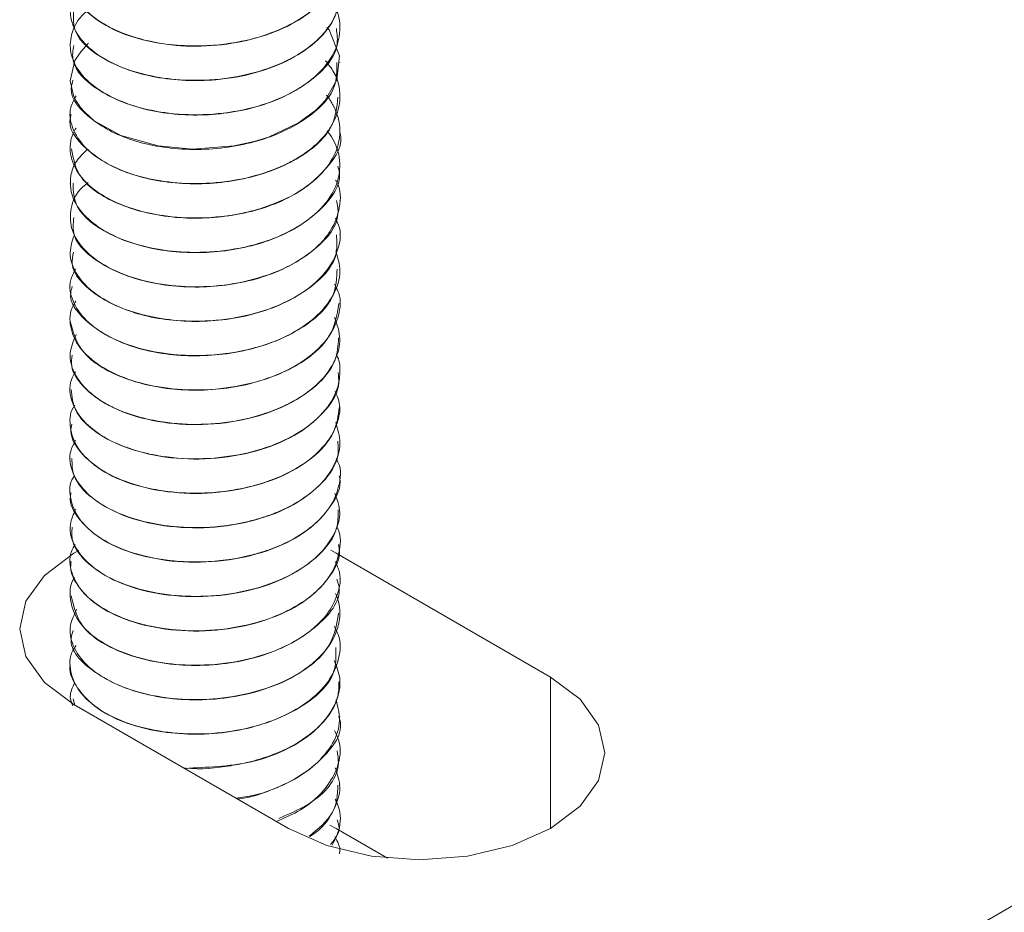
# Model space of a CAD drawing. Header units: millimetres. Extents: x -480 to 1549, y -2911 to -293.
# Tile 21 of 106: x 59 to 89, y -2081 to -2055. Entities that reach past the tile are written whole.
import ezdxf

# ---------------------------------------------------------------- set-up
doc = ezdxf.new("R2010")
doc.units = ezdxf.units.MM

msp = doc.modelspace()

# ---------------------------------------------------------------- linework, layer by layer
at = {"color": 7, "linetype": 'Continuous', "lineweight": 15}
for p, q in [((70.159, -2091.598), (176.225, -2030.368)), ((68.856, -2054.8), (68.856, -2054.792)), ((60.856, -2055.302), (60.856, -2055.31)), ((68.856, -2055.82), (68.856, -2055.812)), ((60.856, -2056.323), (60.856, -2056.331)), ((68.856, -2056.841), (68.856, -2056.833)), ((60.856, -2057.344), (60.856, -2057.352)), ((68.856, -2057.862), (68.856, -2057.854)), ((60.856, -2058.364), (60.856, -2058.373)), ((68.856, -2058.883), (68.856, -2058.875)), ((60.856, -2059.385), (60.856, -2059.393)), ((68.856, -2059.903), (68.856, -2059.895)), ((60.856, -2060.406), (60.856, -2060.413)), ((68.856, -2060.924), (68.856, -2060.916)), ((60.856, -2061.426), (60.856, -2061.434)), ((68.856, -2061.944), (68.856, -2061.937)), ((60.856, -2062.447), (60.856, -2062.455)), ((68.856, -2062.965), (68.856, -2062.957)), ((60.856, -2063.467), (60.856, -2063.476)), ((68.856, -2063.986), (68.856, -2063.978)), ((60.856, -2064.489), (60.856, -2064.496)), ((68.856, -2065.007), (68.856, -2064.999)), ((60.856, -2065.509), (60.856, -2065.517)), ((68.856, -2066.028), (68.856, -2066.019)), ((60.856, -2066.53), (60.856, -2066.538)), ((68.856, -2067.048), (68.856, -2067.04)), ((60.856, -2067.55), (60.856, -2067.559)), ((68.856, -2068.069), (68.856, -2068.061)), ((60.856, -2068.571), (60.856, -2068.579)), ((68.856, -2069.089), (68.856, -2069.081)), ((60.856, -2069.592), (60.856, -2069.6)), ((68.745, -2070.372), (68.589, -2070.285)), ((68.856, -2070.11), (68.856, -2070.102)), ((60.856, -2070.612), (60.856, -2070.621)), ((75.109, -2074.045), (68.745, -2070.372)), ((68.856, -2071.131), (68.856, -2071.123)), ((60.856, -2071.633), (60.856, -2071.642)), ((68.856, -2072.152), (68.856, -2072.144)), ((60.856, -2072.654), (60.856, -2072.661)), ((68.856, -2073.172), (68.856, -2073.164)), ((60.856, -2073.674), (60.856, -2073.683)), ((68.856, -2074.193), (68.856, -2074.185)), ((60.856, -2074.695), (60.856, -2074.703)), ((60.943, -2074.696), (60.994, -2074.877)), ((60.967, -2074.862), (67.331, -2078.536)), ((68.856, -2075.214), (68.856, -2075.206)), ((68.856, -2076.234), (68.856, -2076.226)), ((68.856, -2077.255), (68.856, -2077.247)), ((68.745, -2078.537), (68.562, -2078.436)), ((68.856, -2078.276), (68.856, -2078.267)), ((70.271, -2079.418), (68.745, -2078.537))]:
    msp.add_line(p, q, dxfattribs=at)
at = {"color": 8, "linetype": 'Continuous', "lineweight": 15}
msp.add_line((75.109, -2078.536), (75.109, -2074.045), dxfattribs=at)
at = {"color": 7, "linetype": 'Continuous', "lineweight": 15, "flags": 128}
for points in [[(68.47, -2054.772), (68.537, -2054.843), (68.843, -2055.613), (68.768, -2056.327), (68.418, -2056.938), (68.321, -2057.05), (68.131, -2057.237), (67.632, -2057.606), (66.737, -2058.026), (66.318, -2058.155), (65.723, -2058.286), (64.479, -2058.382), (63.46, -2058.289), (62.357, -2057.98), (61.567, -2057.539), (61.284, -2057.285), (61.162, -2057.144), (61.106, -2057.068), (61.08, -2057.029), (61.067, -2057.009), (61.06, -2056.999), (61.059, -2056.996), (61.058, -2056.995), (61.058, -2056.994), (61.058, -2056.994), (61.057, -2056.994), (61.057, -2056.994), (61.057, -2056.994), (61.057, -2056.994), (61.057, -2056.994), (61.057, -2056.994), (61.056, -2056.992), (61.054, -2056.988), (61.048, -2056.978), (61.025, -2056.94), (60.955, -2056.796), (60.856, -2056.354), (60.997, -2055.757), (61.168, -2055.492), (61.391, -2055.253), (61.395, -2055.251)], [(61.112, -2070.291), (60.967, -2070.372), (60.093, -2071.029), (59.543, -2071.795), (59.356, -2072.617), (59.543, -2073.438), (60.093, -2074.204), (60.967, -2074.862)], [(67.331, -2078.536), (68.47, -2079.04), (69.796, -2079.357), (71.22, -2079.466), (72.643, -2079.357), (73.97, -2079.04), (75.109, -2078.536), (75.983, -2077.878), (76.532, -2077.112), (76.72, -2076.29), (76.532, -2075.469), (75.983, -2074.703), (75.109, -2074.045)]]:
    msp.add_lwpolyline(points, dxfattribs=at)
at = {"color": 7, "linetype": 'Continuous', "lineweight": 15}
for points, knots in [([(68.44, -2051.666), (68.581, -2051.882), (68.888, -2052.354), (68.874, -2053.102), (68.517, -2053.834), (67.861, -2054.446), (66.958, -2054.915), (65.862, -2055.237), (64.731, -2055.351), (63.622, -2055.277), (62.585, -2055.049), (61.679, -2054.618), (61.062, -2054.032), (60.818, -2053.426), (60.855, -2052.965), (60.982, -2052.739), (61.002, -2052.704)], [0, 0, 0, 0, 0.072686, 0.15867, 0.229478, 0.312384, 0.383511, 0.453658, 0.542933, 0.600526, 0.671938, 0.76267, 0.835927, 0.914138, 0.986657, 1, 1, 1, 1]), ([(68.437, -2052.709), (68.499, -2052.779), (68.784, -2053.101), (68.909, -2053.707), (68.771, -2054.39), (68.343, -2055.058), (67.587, -2055.656), (66.516, -2056.091), (65.401, -2056.323), (64.296, -2056.366), (63.146, -2056.22), (62.152, -2055.898), (61.449, -2055.443), (60.955, -2054.882), (60.775, -2054.242), (60.99, -2053.681), (61.224, -2053.369), (61.344, -2053.264), (61.388, -2053.226)], [0, 0, 0, 0, 0.023597, 0.107977, 0.174221, 0.227162, 0.318517, 0.391244, 0.455425, 0.528832, 0.590675, 0.672848, 0.741853, 0.792019, 0.884895, 0.957416, 0.984682, 1, 1, 1, 1]), ([(60.894, -2053.268), (60.897, -2053.424), (60.905, -2053.798), (61.342, -2054.35), (62.096, -2054.858), (63.112, -2055.202), (64.287, -2055.359), (65.514, -2055.301), (66.679, -2055.032), (67.684, -2054.575), (68.413, -2053.96), (68.82, -2053.331), (68.816, -2052.92), (68.814, -2052.758)], [0, 0, 0, 0, 0.069658, 0.166098, 0.261915, 0.359426, 0.454791, 0.551803, 0.648738, 0.744153, 0.84168, 0.937403, 1, 1, 1, 1]), ([(68.475, -2053.763), (68.578, -2053.915), (68.854, -2054.321), (68.899, -2055), (68.612, -2055.744), (68.037, -2056.351), (67.188, -2056.859), (66.166, -2057.213), (64.958, -2057.387), (63.825, -2057.349), (62.733, -2057.132), (61.826, -2056.749), (61.157, -2056.193), (60.851, -2055.627), (60.847, -2055.013), (61.041, -2054.565), (61.305, -2054.329), (61.353, -2054.286)], [0, 0, 0, 0, 0.048877, 0.130838, 0.197193, 0.276764, 0.335268, 0.41125, 0.486539, 0.558793, 0.619432, 0.703668, 0.77171, 0.846638, 0.90403, 0.982627, 1, 1, 1, 1]), ([(60.953, -2054.286), (60.947, -2054.494), (60.931, -2055.025), (61.826, -2055.786), (63.335, -2056.318), (64.992, -2056.395), (66.374, -2056.145), (67.433, -2055.737), (68.246, -2055.16), (68.767, -2054.485), (68.818, -2054.007), (68.843, -2053.779)], [0, 0, 0, 0, 0.091814, 0.235107, 0.380679, 0.524147, 0.621784, 0.717265, 0.814769, 0.911579, 1, 1, 1, 1]), ([(60.958, -2055.311), (60.935, -2055.458), (60.863, -2055.927), (61.613, -2056.67), (63.022, -2057.272), (64.85, -2057.447), (66.674, -2057.13), (68.089, -2056.379), (68.847, -2055.519), (68.775, -2054.973), (68.753, -2054.801)], [0, 0, 0, 0, 0.06537, 0.209371, 0.355232, 0.498865, 0.644672, 0.788751, 0.933446, 1, 1, 1, 1]), ([(68.432, -2055.763), (68.521, -2055.875), (68.816, -2056.245), (68.912, -2056.897), (68.737, -2057.496), (68.438, -2057.96), (68.148, -2058.26), (67.851, -2058.484), (67.615, -2058.642), (67.164, -2058.896), (66.342, -2059.205), (65.2, -2059.409), (64.07, -2059.413), (62.943, -2059.234), (61.99, -2058.881), (61.256, -2058.346), (60.885, -2057.766), (60.803, -2057.221), (60.965, -2056.915), (61.027, -2056.799)], [0, 0, 0, 0, 0.0392468, 0.1291313, 0.2000816, 0.230767, 0.2861584, 0.3084881, 0.3210391, 0.3531634, 0.4257988, 0.5036742, 0.5791441, 0.6438245, 0.7345425, 0.8051549, 0.8847244, 0.9562809, 1, 1, 1, 1]), ([(60.936, -2056.335), (60.912, -2056.421), (60.801, -2056.828), (61.426, -2057.543), (62.72, -2058.213), (64.51, -2058.473), (66.359, -2058.242), (67.878, -2057.563), (68.778, -2056.674), (68.766, -2056.057), (68.762, -2055.817)], [0, 0, 0, 0, 0.03868, 0.183363, 0.328643, 0.472422, 0.618384, 0.762069, 0.907603, 1, 1, 1, 1]), ([(60.887, -2057.355), (60.877, -2057.382), (60.745, -2057.727), (61.266, -2058.409), (62.433, -2059.139), (64.173, -2059.482), (66.034, -2059.34), (67.643, -2058.737), (68.7, -2057.83), (68.767, -2057.144), (68.797, -2056.836)], [0, 0, 0, 0, 0.012257, 0.157767, 0.302157, 0.446429, 0.59204, 0.735677, 0.881598, 1, 1, 1, 1]), ([(68.458, -2056.78), (68.462, -2056.785), (68.522, -2056.84), (68.57, -2056.936), (68.634, -2057.039), (68.663, -2057.094), (68.676, -2057.12), (68.682, -2057.131), (68.683, -2057.135), (68.684, -2057.136), (68.684, -2057.136), (68.684, -2057.136), (68.684, -2057.136), (68.684, -2057.136), (68.684, -2057.136), (68.685, -2057.137), (68.692, -2057.15), (68.706, -2057.185), (68.753, -2057.286), (68.87, -2057.636), (68.876, -2058.218), (68.512, -2058.941), (67.859, -2059.548), (67.127, -2059.932), (66.488, -2060.155), (65.759, -2060.343), (64.763, -2060.457), (63.493, -2060.377), (62.399, -2060.086), (61.593, -2059.641), (61.063, -2059.127), (60.817, -2058.544), (60.857, -2058.061), (60.996, -2057.815), (61.027, -2057.762)], [0, 0, 0, 0, 0.001627, 0.020711, 0.030909, 0.036172, 0.038844, 0.039517, 0.039854, 0.039895, 0.039917, 0.039927, 0.03993, 0.039932, 0.039948, 0.039982, 0.040275, 0.044234, 0.051046, 0.073229, 0.156295, 0.230223, 0.30833, 0.379409, 0.411364, 0.448553, 0.52983, 0.602687, 0.696032, 0.765735, 0.828301, 0.907303, 0.979887, 1, 1, 1, 1]), ([(68.478, -2057.835), (68.538, -2057.918), (68.76, -2058.226), (68.907, -2058.801), (68.77, -2059.545), (68.254, -2060.263), (67.462, -2060.806), (66.504, -2061.193), (65.46, -2061.423), (64.307, -2061.47), (63.14, -2061.325), (62.171, -2061.006), (61.394, -2060.511), (60.896, -2059.907), (60.816, -2059.278), (60.991, -2058.746), (61.244, -2058.503), (61.366, -2058.386)], [0, 0, 0, 0, 0.027016, 0.100586, 0.170228, 0.249555, 0.330747, 0.38211, 0.456891, 0.529761, 0.592407, 0.67932, 0.739457, 0.816478, 0.903911, 0.953603, 1, 1, 1, 1]), ([(60.891, -2058.369), (60.944, -2058.667), (61.054, -2059.288), (62.192, -2060.055), (63.835, -2060.474), (65.698, -2060.422), (67.414, -2059.897), (68.51, -2058.991), (68.989, -2058.228), (68.854, -2057.865), (68.854, -2057.863)], [0, 0, 0, 0, 0.132152, 0.275959, 0.421063, 0.565861, 0.709814, 0.855639, 0.999232, 1, 1, 1, 1]), ([(60.939, -2059.388), (60.948, -2059.627), (60.971, -2060.191), (61.947, -2060.957), (63.506, -2061.451), (65.366, -2061.489), (67.132, -2061.045), (68.365, -2060.196), (68.938, -2059.39), (68.813, -2058.956), (68.793, -2058.888)], [0, 0, 0, 0, 0.106016, 0.249634, 0.395419, 0.539496, 0.68416, 0.829443, 0.97321, 1, 1, 1, 1]), ([(68.731, -2059.306), (68.74, -2059.319), (68.9, -2059.573), (68.88, -2060.099), (68.706, -2060.612), (68.501, -2060.917), (68.316, -2061.155), (67.941, -2061.506), (67.213, -2061.952), (66.193, -2062.311), (64.992, -2062.486), (63.815, -2062.455), (62.69, -2062.228), (61.803, -2061.83), (61.173, -2061.306), (60.847, -2060.745), (60.851, -2060.115), (61.039, -2059.639), (61.334, -2059.415), (61.39, -2059.373)], [0, 0, 0, 0, 0.0045, 0.084766, 0.157511, 0.168766, 0.187719, 0.239546, 0.298123, 0.381563, 0.459034, 0.530506, 0.607907, 0.691835, 0.753907, 0.832244, 0.900273, 0.980883, 1, 1, 1, 1]), ([(60.959, -2060.412), (60.943, -2060.591), (60.898, -2061.093), (61.722, -2061.846), (63.186, -2062.413), (65.029, -2062.541), (66.836, -2062.179), (68.191, -2061.393), (68.88, -2060.55), (68.785, -2060.043), (68.76, -2059.907)], [0, 0, 0, 0, 0.079452, 0.22323, 0.369197, 0.512892, 0.658417, 0.802842, 0.947129, 1, 1, 1, 1]), ([(68.726, -2060.426), (68.771, -2060.521), (68.926, -2060.848), (68.814, -2061.413), (68.429, -2062.116), (67.716, -2062.711), (66.731, -2063.166), (65.63, -2063.441), (64.478, -2063.517), (63.347, -2063.402), (62.352, -2063.124), (61.543, -2062.676), (61.003, -2062.106), (60.784, -2061.5), (60.92, -2061.096), (60.979, -2060.923)], [0, 0, 0, 0, 0.033528, 0.115116, 0.187542, 0.284847, 0.35765, 0.43999, 0.527167, 0.595948, 0.682274, 0.763763, 0.840166, 0.931428, 1, 1, 1, 1]), ([(60.951, -2061.437), (60.926, -2061.555), (60.833, -2061.995), (61.521, -2062.725), (62.878, -2063.36), (64.689, -2063.575), (66.527, -2063.299), (67.993, -2062.582), (68.815, -2061.707), (68.77, -2061.127), (68.754, -2060.922)], [0, 0, 0, 0, 0.052735, 0.197017, 0.342665, 0.486324, 0.632265, 0.776116, 0.921247, 1, 1, 1, 1]), ([(68.738, -2061.396), (68.795, -2061.595), (68.921, -2062.036), (68.711, -2062.7), (68.191, -2063.374), (67.374, -2063.925), (66.251, -2064.338), (65.26, -2064.495), (64.493, -2064.512), (63.811, -2064.48), (62.931, -2064.332), (61.993, -2063.978), (61.285, -2063.479), (60.898, -2062.898), (60.795, -2062.357), (60.959, -2062.046), (61.02, -2061.929)], [0, 0, 0, 0, 0.067761, 0.149465, 0.223787, 0.31616, 0.393164, 0.489387, 0.522187, 0.552933, 0.633004, 0.714377, 0.793522, 0.87508, 0.953232, 1, 1, 1, 1]), ([(60.916, -2062.46), (60.897, -2062.517), (60.774, -2062.895), (61.347, -2063.595), (62.583, -2064.294), (64.35, -2064.593), (66.206, -2064.404), (67.77, -2063.761), (68.743, -2062.862), (68.765, -2062.211), (68.775, -2061.94)], [0, 0, 0, 0, 0.026136, 0.171247, 0.31609, 0.460059, 0.605917, 0.749538, 0.895316, 1, 1, 1, 1]), ([(68.7, -2062.392), (68.748, -2062.481), (68.91, -2062.778), (68.848, -2063.308), (68.556, -2063.997), (67.911, -2064.623), (66.966, -2065.121), (65.91, -2065.43), (64.749, -2065.558), (63.59, -2065.488), (62.549, -2065.236), (61.688, -2064.822), (61.088, -2064.278), (60.826, -2063.663), (60.836, -2063.182), (60.994, -2062.939), (61.025, -2062.891)], [0, 0, 0, 0, 0.031026, 0.103938, 0.172168, 0.268477, 0.342716, 0.422077, 0.502528, 0.580435, 0.661483, 0.738642, 0.820435, 0.900904, 0.980556, 1, 1, 1, 1]), ([(60.856, -2063.476), (60.938, -2063.803), (61.101, -2064.453), (62.329, -2065.216), (64.008, -2065.594), (65.88, -2065.495), (67.524, -2064.929), (68.66, -2064.017), (68.771, -2063.301), (68.823, -2062.962)], [0, 0, 0, 0, 0.1456862, 0.2897498, 0.4343697, 0.579644, 0.7233785, 0.8693087, 1, 1, 1, 1]), ([(68.698, -2063.376), (68.773, -2063.59), (68.918, -2064.001), (68.74, -2064.681), (68.328, -2065.264), (67.84, -2065.645), (67.555, -2065.819), (67.448, -2065.878), (67.398, -2065.905), (67.376, -2065.916), (67.302, -2065.954), (67.048, -2066.077), (66.441, -2066.31), (65.472, -2066.522), (64.292, -2066.576), (63.161, -2066.431), (62.344, -2066.162), (61.809, -2065.882), (61.346, -2065.554), (60.949, -2065.068), (60.788, -2064.454), (60.954, -2064.067), (61.033, -2063.882)], [0, 0, 0, 0, 0.071647, 0.137813, 0.22454, 0.27875, 0.295484, 0.30528, 0.307574, 0.308928, 0.311109, 0.326992, 0.373809, 0.454558, 0.531076, 0.612253, 0.692069, 0.727754, 0.767757, 0.849852, 0.928183, 1, 1, 1, 1]), ([(60.913, -2064.497), (60.899, -2064.602), (60.855, -2064.951), (61.27, -2065.519), (62.096, -2066.099), (63.263, -2066.471), (64.612, -2066.602), (65.983, -2066.457), (67.234, -2066.055), (68.194, -2065.429), (68.778, -2064.706), (68.805, -2064.204), (68.817, -2063.984)], [0, 0, 0, 0, 0.046572, 0.155549, 0.263263, 0.372853, 0.480153, 0.589769, 0.697416, 0.80647, 0.915154, 1, 1, 1, 1]), ([(68.742, -2064.464), (68.759, -2064.494), (68.859, -2064.666), (68.863, -2064.938), (68.834, -2065.376), (68.627, -2065.913), (68.075, -2066.531), (67.211, -2067.061), (66.163, -2067.419), (64.953, -2067.592), (64.048, -2067.572), (63.536, -2067.485), (63.423, -2067.471), (63.391, -2067.461), (63.386, -2067.462), (63.385, -2067.461), (63.384, -2067.461), (63.384, -2067.461), (63.384, -2067.461), (63.384, -2067.461), (63.383, -2067.461), (63.379, -2067.46), (63.341, -2067.454), (63.237, -2067.432), (62.673, -2067.308), (61.903, -2067.006), (61.348, -2066.562), (61.063, -2066.211), (60.86, -2065.809), (60.796, -2065.362), (60.965, -2065.069), (61.01, -2064.991)], [0, 0, 0, 0, 0.010654, 0.061333, 0.089601, 0.159059, 0.245624, 0.322195, 0.406368, 0.487798, 0.574886, 0.593692, 0.5995, 0.600577, 0.600701, 0.600762, 0.600765, 0.600766, 0.600768, 0.600773, 0.600817, 0.600926, 0.60166, 0.609343, 0.624618, 0.731342, 0.80597, 0.83174, 0.880714, 0.96831, 1, 1, 1, 1]), ([(60.886, -2065.515), (60.907, -2065.725), (60.952, -2066.177), (61.575, -2066.807), (62.56, -2067.305), (63.823, -2067.58), (65.204, -2067.595), (66.538, -2067.335), (67.692, -2066.833), (68.484, -2066.133), (68.87, -2065.489), (68.816, -2065.11), (68.802, -2065.008)], [0, 0, 0, 0, 0.093417, 0.200996, 0.310141, 0.418713, 0.52681, 0.636228, 0.743607, 0.853287, 0.960707, 1, 1, 1, 1]), ([(68.706, -2065.558), (68.777, -2065.716), (68.886, -2065.96), (68.845, -2066.219), (68.826, -2066.322), (68.823, -2066.337), (68.822, -2066.342), (68.822, -2066.342), (68.822, -2066.342), (68.822, -2066.342), (68.822, -2066.342), (68.822, -2066.342), (68.821, -2066.345), (68.82, -2066.35), (68.817, -2066.363), (68.811, -2066.388), (68.798, -2066.439), (68.751, -2066.596), (68.644, -2066.835), (68.319, -2067.31), (67.722, -2067.81), (66.747, -2068.261), (65.709, -2068.528), (64.565, -2068.621), (63.702, -2068.547), (63.013, -2068.41), (62.346, -2068.211), (61.618, -2067.834), (61.017, -2067.254), (60.823, -2066.626), (60.847, -2066.166), (60.989, -2065.985), (60.991, -2065.982)], [0, 0, 0, 0, 0.054794, 0.0844778, 0.0878234, 0.0895369, 0.0895635, 0.0895765, 0.0895806, 0.0895821, 0.0895839, 0.089594, 0.0896716, 0.0902963, 0.0915448, 0.0940426, 0.0990375, 0.1090268, 0.1480479, 0.1831034, 0.2826076, 0.3509291, 0.4327717, 0.510864, 0.5882444, 0.6152193, 0.6673677, 0.7502003, 0.8274828, 0.923103, 0.9985199, 1, 1, 1, 1]), ([(60.902, -2066.54), (60.889, -2066.607), (60.826, -2066.918), (61.182, -2067.461), (61.946, -2068.066), (63.074, -2068.471), (64.405, -2068.642), (65.783, -2068.537), (67.061, -2068.171), (68.075, -2067.576), (68.74, -2066.83), (68.809, -2066.287), (68.842, -2066.026)], [0, 0, 0, 0, 0.0301279, 0.1394906, 0.2469164, 0.3566054, 0.4639912, 0.5734149, 0.6815211, 0.7900991, 0.8992512, 1, 1, 1, 1]), ([(68.733, -2066.483), (68.793, -2066.69), (68.922, -2067.134), (68.706, -2067.819), (68.196, -2068.465), (67.529, -2068.921), (66.929, -2069.19), (66.492, -2069.338), (65.979, -2069.474), (65.174, -2069.61), (64.31, -2069.625), (63.607, -2069.545), (62.879, -2069.411), (62.052, -2069.121), (61.307, -2068.599), (60.888, -2068), (60.79, -2067.443), (60.963, -2067.116), (61.015, -2067.018)], [0, 0, 0, 0, 0.070062, 0.150086, 0.230113, 0.307799, 0.350606, 0.381408, 0.409442, 0.464541, 0.551685, 0.58564, 0.615372, 0.713935, 0.789938, 0.868828, 0.960606, 1, 1, 1, 1]), ([(60.905, -2067.557), (60.908, -2067.73), (60.915, -2068.147), (61.459, -2068.758), (62.392, -2069.286), (63.624, -2069.596), (64.997, -2069.652), (66.347, -2069.431), (67.538, -2068.964), (68.392, -2068.288), (68.84, -2067.614), (68.808, -2067.191), (68.797, -2067.048)], [0, 0, 0, 0, 0.077061, 0.185041, 0.29372, 0.402772, 0.510414, 0.620027, 0.727323, 0.83691, 0.94462, 1, 1, 1, 1]), ([(68.747, -2067.561), (68.77, -2067.603), (68.911, -2067.867), (68.857, -2068.371), (68.652, -2068.886), (68.323, -2069.317), (67.851, -2069.751), (67.203, -2070.108), (66.582, -2070.331), (65.872, -2070.531), (64.871, -2070.664), (63.642, -2070.598), (62.546, -2070.344), (61.692, -2069.927), (61.07, -2069.36), (60.833, -2068.761), (60.824, -2068.292), (60.965, -2068.095), (60.977, -2068.078)], [0, 0, 0, 0, 0.015142, 0.094113, 0.165376, 0.195842, 0.254746, 0.340296, 0.372238, 0.403465, 0.501376, 0.580186, 0.662043, 0.753185, 0.823013, 0.917429, 0.992662, 1, 1, 1, 1]), ([(60.881, -2068.581), (60.873, -2068.612), (60.8, -2068.885), (61.105, -2069.401), (61.802, -2070.027), (62.89, -2070.466), (64.198, -2070.674), (65.583, -2070.611), (66.88, -2070.282), (67.959, -2069.718), (68.628, -2068.977), (68.919, -2068.393), (68.844, -2068.094), (68.838, -2068.071)], [0, 0, 0, 0, 0.0137707, 0.1233798, 0.2307032, 0.3403481, 0.4480067, 0.5570983, 0.6657882, 0.7738119, 0.8832958, 0.9906674, 1, 1, 1, 1]), ([(68.707, -2068.595), (68.778, -2068.784), (68.913, -2069.147), (68.739, -2069.759), (68.336, -2070.376), (67.566, -2070.964), (66.582, -2071.384), (65.451, -2071.627), (64.287, -2071.68), (63.155, -2071.531), (62.156, -2071.205), (61.441, -2070.756), (60.958, -2070.182), (60.769, -2069.607), (60.952, -2069.216), (61.021, -2069.068)], [0, 0, 0, 0, 0.065179, 0.124417, 0.207679, 0.287798, 0.373775, 0.450955, 0.532078, 0.614474, 0.694607, 0.779209, 0.843658, 0.940642, 1, 1, 1, 1]), ([(60.914, -2069.599), (60.905, -2069.735), (60.881, -2070.116), (61.353, -2070.705), (62.23, -2071.262), (63.428, -2071.606), (64.789, -2071.703), (66.152, -2071.522), (67.377, -2071.09), (68.289, -2070.441), (68.808, -2069.739), (68.805, -2069.273), (68.804, -2069.088)], [0, 0, 0, 0, 0.060616, 0.169162, 0.277269, 0.386669, 0.494045, 0.603718, 0.711123, 0.82048, 0.928669, 1, 1, 1, 1]), ([(68.762, -2069.574), (68.763, -2069.576), (68.897, -2069.796), (68.875, -2070.29), (68.656, -2070.993), (68.062, -2071.645), (67.24, -2072.146), (66.207, -2072.508), (65.054, -2072.693), (64.131, -2072.672), (63.623, -2072.606), (63.464, -2072.579), (63.385, -2072.565), (63.349, -2072.558), (63.334, -2072.555), (63.331, -2072.554), (63.329, -2072.554), (63.329, -2072.554), (63.329, -2072.554), (63.329, -2072.554), (63.329, -2072.554), (63.329, -2072.554), (63.328, -2072.554), (63.326, -2072.554), (63.281, -2072.544), (63.154, -2072.519), (62.609, -2072.385), (61.868, -2072.085), (61.191, -2071.54), (60.861, -2070.955), (60.804, -2070.453), (60.961, -2070.179), (61.001, -2070.109)], [0, 0, 0, 0, 0.000967, 0.078894, 0.160469, 0.243981, 0.325021, 0.395695, 0.486399, 0.566905, 0.587096, 0.597193, 0.602242, 0.604767, 0.605398, 0.605555, 0.605634, 0.605674, 0.605676, 0.605677, 0.605678, 0.605681, 0.605686, 0.605762, 0.606091, 0.616009, 0.634693, 0.733623, 0.809617, 0.888294, 0.971475, 1, 1, 1, 1]), ([(60.884, -2070.621), (60.876, -2070.677), (60.842, -2070.917), (61.076, -2071.391), (61.671, -2071.986), (62.711, -2072.456), (63.994, -2072.701), (65.379, -2072.68), (66.698, -2072.387), (67.819, -2071.857), (68.555, -2071.137), (68.893, -2070.52), (68.827, -2070.178), (68.814, -2070.113)], [0, 0, 0, 0, 0.0249332, 0.1074046, 0.2147717, 0.3241905, 0.4322646, 0.5408464, 0.6499724, 0.7575539, 0.8671888, 0.9744909, 1, 1, 1, 1]), ([(68.716, -2070.617), (68.767, -2070.722), (68.92, -2071.044), (68.818, -2071.592), (68.465, -2072.279), (67.769, -2072.886), (66.799, -2073.347), (65.731, -2073.629), (64.581, -2073.726), (63.385, -2073.622), (62.358, -2073.334), (61.576, -2072.898), (61.008, -2072.341), (60.823, -2071.726), (60.853, -2071.265), (60.986, -2071.093), (60.987, -2071.091)], [0, 0, 0, 0, 0.036924, 0.112193, 0.18103, 0.280105, 0.353776, 0.430343, 0.515888, 0.590541, 0.68302, 0.75752, 0.827404, 0.92727, 0.999118, 1, 1, 1, 1]), ([(60.887, -2071.637), (60.965, -2071.983), (61.126, -2072.695), (62.586, -2073.497), (64.565, -2073.805), (66.667, -2073.49), (68.21, -2072.625), (68.951, -2071.719), (68.797, -2071.223), (68.771, -2071.139)], [0, 0, 0, 0, 0.1534491, 0.3160678, 0.4781042, 0.6421024, 0.8044572, 0.966663, 1, 1, 1, 1]), ([(68.73, -2071.562), (68.777, -2071.691), (68.845, -2071.875), (68.857, -2072.095), (68.855, -2072.216), (68.846, -2072.331), (68.81, -2072.557), (68.646, -2073.016), (68.239, -2073.512), (67.747, -2073.872), (67.225, -2074.176), (66.436, -2074.492), (65.296, -2074.708), (64.118, -2074.73), (62.999, -2074.56), (62.024, -2074.203), (61.304, -2073.704), (60.904, -2073.126), (60.797, -2072.546), (60.975, -2072.193), (61.056, -2072.034)], [0, 0, 0, 0, 0.04349, 0.062321, 0.072692, 0.083324, 0.100397, 0.148157, 0.238505, 0.279644, 0.301699, 0.383304, 0.466253, 0.538701, 0.62204, 0.703907, 0.781734, 0.861544, 0.937371, 1, 1, 1, 1]), ([(60.944, -2072.669), (60.917, -2072.747), (60.768, -2073.183), (61.522, -2073.975), (63.082, -2074.663), (64.845, -2074.777), (66.177, -2074.557), (67.103, -2074.252), (67.874, -2073.82), (68.647, -2073.139), (68.752, -2072.535), (68.82, -2072.147)], [0, 0, 0, 0, 0.035574, 0.19771, 0.361144, 0.522637, 0.605408, 0.68642, 0.768174, 0.850975, 1, 1, 1, 1]), ([(68.683, -2072.536), (68.729, -2072.617), (68.905, -2072.925), (68.862, -2073.5), (68.557, -2074.195), (67.918, -2074.818), (67.021, -2075.308), (65.947, -2075.629), (64.776, -2075.766), (63.615, -2075.698), (62.56, -2075.447), (61.695, -2075.034), (61.093, -2074.491), (60.834, -2073.885), (60.821, -2073.404), (60.995, -2073.16), (61.03, -2073.11)], [0, 0, 0, 0, 0.0282553, 0.1075143, 0.1851673, 0.2662825, 0.3453291, 0.4241467, 0.5039351, 0.5839931, 0.6621725, 0.7415887, 0.8226152, 0.9001935, 0.9794413, 1, 1, 1, 1]), ([(60.857, -2073.683), (60.856, -2073.684), (60.813, -2073.869), (61.028, -2074.414), (61.683, -2075.078), (62.761, -2075.512), (63.704, -2075.711), (64.721, -2075.767), (66.083, -2075.636), (67.629, -2075.1), (68.76, -2074.13), (68.743, -2073.435), (68.736, -2073.167)], [0, 0, 0, 0, 0.000409, 0.083129, 0.244416, 0.327109, 0.408916, 0.489741, 0.572393, 0.733766, 0.897099, 1, 1, 1, 1]), ([(68.692, -2073.559), (68.761, -2073.735), (68.924, -2074.149), (68.776, -2074.813), (68.327, -2075.485), (67.559, -2076.074), (66.763, -2076.408), (66.091, -2076.59), (65.375, -2076.726), (64.694, -2076.802), (64.244, -2076.743), (64.221, -2076.74)], [0, 0, 0, 0, 0.109621, 0.258904, 0.401177, 0.549748, 0.709364, 0.753698, 0.822583, 0.990645, 1, 1, 1, 1]), ([(60.934, -2074.896), (60.898, -2074.804), (60.808, -2074.579), (60.921, -2074.354), (60.987, -2074.22)], [0, 0, 0, 0, 0.408507, 1, 1, 1, 1]), ([(64.378, -2076.746), (65.036, -2076.716), (66.379, -2076.656), (67.798, -2075.968), (68.515, -2075.249), (68.822, -2074.7), (68.827, -2074.342), (68.829, -2074.192)], [0, 0, 0, 0, 0.288314, 0.588279, 0.741906, 0.892129, 1, 1, 1, 1]), ([(68.748, -2074.721), (68.805, -2074.955), (68.916, -2075.417), (68.628, -2076.116), (68.065, -2076.75), (67.248, -2077.234), (66.468, -2077.545), (65.954, -2077.611), (65.77, -2077.634)], [0, 0, 0, 0, 0.185736, 0.366142, 0.562347, 0.746926, 0.909054, 1, 1, 1, 1]), ([(65.823, -2077.665), (65.841, -2077.663), (66.196, -2077.623), (66.834, -2077.408), (67.674, -2077.025), (68.485, -2076.353), (69.002, -2075.682), (68.833, -2075.247), (68.822, -2075.218)], [0, 0, 0, 0, 0.010327, 0.203598, 0.395154, 0.59086, 0.972677, 1, 1, 1, 1]), ([(68.696, -2075.63), (68.751, -2075.746), (68.915, -2076.094), (68.831, -2076.684), (68.461, -2077.375), (67.833, -2077.956), (67.22, -2078.222), (66.973, -2078.329)], [0, 0, 0, 0, 0.116441, 0.349407, 0.559573, 0.822403, 1, 1, 1, 1]), ([(67.042, -2078.243), (67.393, -2078.091), (68.3, -2077.697), (68.891, -2076.888), (68.794, -2076.357), (68.772, -2076.238)], [0, 0, 0, 0, 0.328156, 0.848279, 1, 1, 1, 1]), ([(68.719, -2076.735), (68.785, -2076.929), (68.926, -2077.346), (68.698, -2078.001), (68.376, -2078.508), (68.034, -2078.733), (67.966, -2078.778)], [0, 0, 0, 0, 0.271011, 0.580352, 0.915713, 1, 1, 1, 1]), ([(67.944, -2078.768), (68.217, -2078.545), (68.768, -2078.092), (68.786, -2077.533), (68.796, -2077.25)], [0, 0, 0, 0, 0.494124, 1, 1, 1, 1]), ([(68.714, -2077.66), (68.747, -2077.732), (68.888, -2078.038), (68.894, -2078.519), (68.7, -2078.891), (68.626, -2079.031)], [0, 0, 0, 0, 0.16103, 0.682856, 1, 1, 1, 1]), ([(68.58, -2079.013), (68.707, -2078.854), (68.897, -2078.617), (68.804, -2078.366), (68.774, -2078.283)], [0, 0, 0, 0, 0.6700327, 1, 1, 1, 1]), ([(68.704, -2078.777), (68.789, -2078.928), (68.884, -2079.097), (68.849, -2079.269), (68.845, -2079.287)], [0, 0, 0, 0, 0.8908005, 1, 1, 1, 1])]:
    msp.add_open_spline(points, degree=3, knots=knots, dxfattribs=at)

doc.saveas('drawing.dxf')
